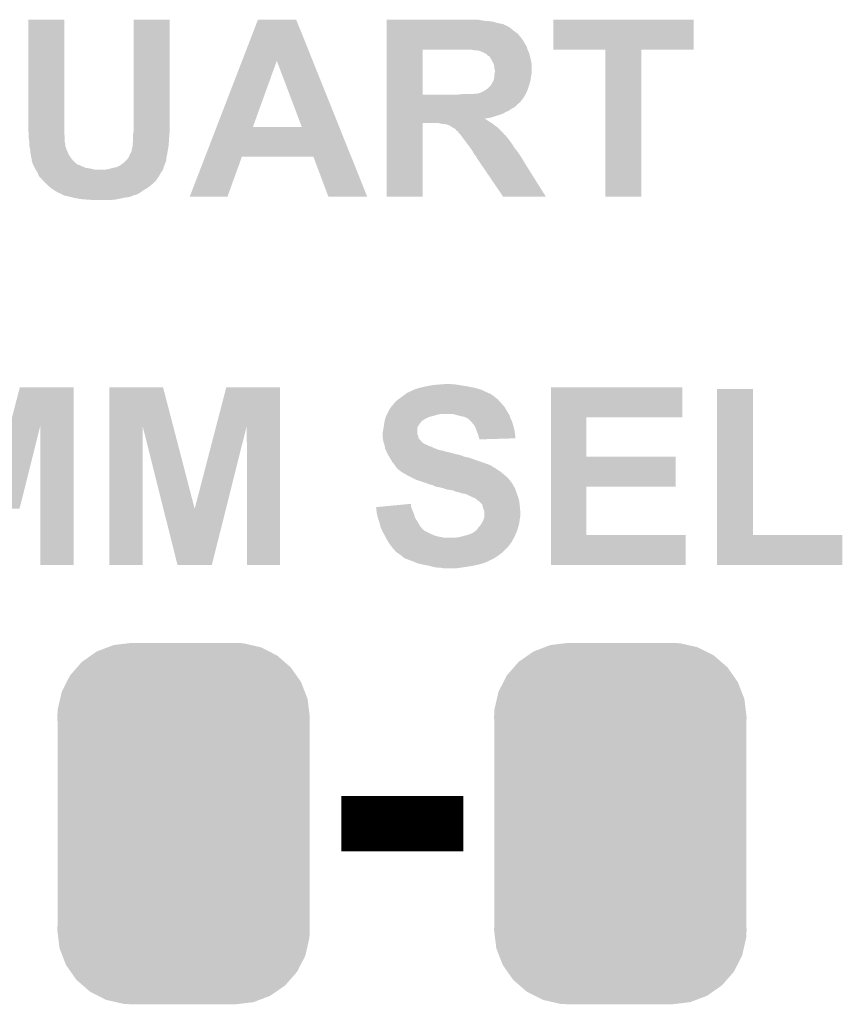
# Model space of a CAD drawing. Extents: x -1.4 to 24.2, y -3.9 to 53.4.
# Tile 24 of 56: x 14.3 to 18.1, y 9.3 to 13.8. Entities that reach past the tile are written whole.
import ezdxf

# ---------------------------------------------------------------- set-up
doc = ezdxf.new("R2010")
doc.units = 0
doc.layers.get('0').update_dxf_attribs({"linetype": 'CONTINUOUS'})
doc.layers.add('XSENSE_MTI-8_CLICK_V102_GTO', color=11, linetype='CONTINUOUS')
doc.layers.add('XSENSE_MTI-8_CLICK_V102_GTS', color=8, linetype='CONTINUOUS')

# ---------------------------------------------------------------- blocks, each defined once
blk = doc.blocks.new('CUSTOM_91')
for points in [[(-0.346778, 0.80667), (-0.319758, 0.816954), (0.353772, 0.80667), (0.308544, 0.816954)], [(-0.319758, 0.816954), (-0.25199, 0.82504), (0.308544, 0.816954), (0.27298, 0.82504)], [(-0.25199, 0.82504), (-0.23749, 0.82677), (0.27298, 0.82504), (0.23749, 0.82677)], [(-0.465166, 0.74011), (-0.423346, 0.769256), (0.461368, 0.74011), (0.427696, 0.769256)], [(-0.423346, 0.769256), (-0.397192, 0.787482), (0.427696, 0.769256), (0.391686, 0.787482)], [(-0.397192, 0.787482), (-0.346778, 0.80667), (0.391686, 0.787482), (0.353772, 0.80667)], [(-0.48704, 0.715032), (-0.465166, 0.74011), (0.49034, 0.715032), (0.461368, 0.74011)], [(-0.535174, 0.647234), (-0.519626, 0.67767), (0.537964, 0.647234), (0.516586, 0.67767)], [(-0.519626, 0.67767), (-0.48704, 0.715032), (0.516586, 0.67767), (0.49034, 0.715032)], [(-0.557316, 0.603886), (-0.535174, 0.647234), (0.55465, 0.603886), (0.537964, 0.647234)], [(-0.565176, 0.569912), (-0.557316, 0.603886), (0.567726, 0.569912), (0.55465, 0.603886)], [(-0.575988, 0.523164), (-0.565176, 0.569912), (0.573482, 0.523164), (0.567726, 0.569912)], [(-0.57785, 0.48768), (-0.575988, 0.523164), (0.57785, 0.48768), (0.573482, 0.523164)], [(-0.57658, 0.458364), (-0.57785, 0.48768), (0.57658, 0.458364), (0.57785, 0.48768)], [(-0.57658, 0.45836), (-0.57658, 0.458364), (0.57658, 0.45836), (0.57658, 0.458364)], [(-0.57658, -0.45836), (-0.57658, 0.45836), (0.57658, -0.45836), (0.57658, 0.45836)], [(-0.57785, -0.48768), (-0.576582, -0.458364), (0.57785, -0.48768), (0.57658, -0.458364)], [(-0.57348, -0.523164), (-0.57785, -0.48768), (0.575988, -0.523164), (0.57785, -0.48768)], [(-0.576582, -0.458364), (-0.57658, -0.45836), (0.57658, -0.458364), (0.57658, -0.45836)], [(-0.567726, -0.569912), (-0.57348, -0.523164), (0.565174, -0.569912), (0.575988, -0.523164)], [(-0.554648, -0.603886), (-0.567726, -0.569912), (0.557316, -0.603886), (0.565174, -0.569912)], [(-0.537964, -0.647234), (-0.554648, -0.603886), (0.535172, -0.647234), (0.557316, -0.603886)], [(-0.516584, -0.67767), (-0.537964, -0.647234), (0.519626, -0.67767), (0.535172, -0.647234)], [(-0.49034, -0.715032), (-0.516584, -0.67767), (0.487038, -0.715032), (0.519626, -0.67767)], [(-0.461366, -0.74011), (-0.49034, -0.715032), (0.465166, -0.74011), (0.487038, -0.715032)], [(-0.427696, -0.769256), (-0.461366, -0.74011), (0.423344, -0.769256), (0.465166, -0.74011)], [(-0.391684, -0.787482), (-0.427696, -0.769256), (0.397192, -0.787482), (0.423344, -0.769256)], [(-0.353772, -0.80667), (-0.391684, -0.787482), (0.346776, -0.80667), (0.397192, -0.787482)], [(-0.308542, -0.816954), (-0.353772, -0.80667), (0.319758, -0.816954), (0.346776, -0.80667)], [(-0.27298, -0.82504), (-0.308542, -0.816954), (0.251988, -0.82504), (0.319758, -0.816954)], [(-0.23749, -0.82677), (-0.27298, -0.82504), (0.23749, -0.82677), (0.251988, -0.82504)]]:
    blk.add_solid(points)

msp = doc.modelspace()

# ---------------------------------------------------------------- linework, layer by layer
at = {"layer": 'XSENSE_MTI-8_CLICK_V102_GTO', "const_width": 0.254}
msp.add_lwpolyline([(15.80896, 10.16), (16.36776, 10.16)], dxfattribs=at)
at = {"layer": 'XSENSE_MTI-8_CLICK_V102_GTO'}
for points in [[(14.3764, 13.335), (14.37642, 13.837898), (14.5415, 13.335), (14.5415, 13.837898)], [(14.37642, 13.837898), (14.376422, 13.83792), (14.5415, 13.837898), (14.376422, 13.83792)], [(14.859002, 13.4112), (14.85902, 13.837898), (15.0241, 13.4112), (15.0241, 13.837898)], [(14.85902, 13.837898), (14.859022, 13.83792), (15.0241, 13.837898), (14.859022, 13.83792)], [(15.355476, 13.649902), (15.42797, 13.837906), (15.678656, 13.649902), (15.603224, 13.837906)], [(15.42797, 13.837906), (15.427976, 13.83792), (15.603224, 13.837906), (15.427976, 13.83792)], [(16.01726, 13.83284), (16.017262, 13.83792), (16.464278, 13.83284), (16.433802, 13.83792)], [(16.01726, 13.8303), (16.01726, 13.83284), (16.497302, 13.8303), (16.464278, 13.83284)], [(16.01726, 13.82268), (16.01726, 13.8303), (16.525238, 13.82268), (16.497302, 13.8303)], [(16.77924, 13.700782), (16.77926, 13.837898), (17.421838, 13.700782), (17.42186, 13.837898)], [(16.77926, 13.837898), (16.779262, 13.83792), (17.42186, 13.837898), (16.779262, 13.83792)], [(16.01726, 13.8176), (16.01726, 13.82268), (16.550642, 13.8176), (16.525238, 13.82268)], [(16.01726, 13.817578), (16.01726, 13.8176), (16.55318, 13.817578), (16.550642, 13.8176)], [(16.01726, 13.815056), (16.01726, 13.817578), (16.553196, 13.815056), (16.55318, 13.817578)], [(16.01726, 13.81252), (16.01726, 13.815056), (16.5608, 13.81252), (16.553196, 13.815056)], [(16.01726, 13.80744), (16.01726, 13.81252), (16.570958, 13.80744), (16.5608, 13.81252)], [(16.01726, 13.79982), (16.01726, 13.80744), (16.58366, 13.79982), (16.570958, 13.80744)], [(16.01726, 13.78712), (16.01726, 13.79982), (16.5989, 13.78712), (16.58366, 13.79982)], [(16.01726, 13.774418), (16.01726, 13.78712), (16.616682, 13.774418), (16.5989, 13.78712)], [(16.017258, 13.75918), (16.01726, 13.774418), (16.62938, 13.75918), (16.616682, 13.774418)], [(16.017258, 13.738856), (16.017258, 13.75918), (16.64462, 13.738856), (16.62938, 13.75918)], [(16.017252, 13.495042), (16.017258, 13.70074), (16.18234, 13.495042), (16.182342, 13.70074)], [(16.017258, 13.73632), (16.017258, 13.738856), (16.644642, 13.73632), (16.64462, 13.738856)], [(16.017258, 13.736298), (16.017258, 13.73632), (16.64716, 13.736298), (16.644642, 13.73632)], [(16.017258, 13.731234), (16.017258, 13.736298), (16.647166, 13.731234), (16.64716, 13.736298)], [(16.017258, 13.728698), (16.017258, 13.731234), (16.649702, 13.728698), (16.647166, 13.731234)], [(16.017258, 13.716), (16.017258, 13.728698), (16.65732, 13.716), (16.649702, 13.728698)], [(16.017258, 13.700762), (16.017258, 13.716), (16.6624, 13.700762), (16.65732, 13.716)], [(16.017258, 13.70076), (16.017258, 13.700762), (16.662402, 13.70076), (16.6624, 13.700762)], [(16.017258, 13.70074), (16.017258, 13.70076), (16.182342, 13.70074), (16.36776, 13.70076)], [(16.416022, 13.69822), (16.405862, 13.70076), (16.66349, 13.69822), (16.662402, 13.70076)], [(16.441422, 13.695678), (16.428722, 13.69822), (16.66458, 13.695678), (16.66349, 13.69822)], [(16.45412, 13.6906), (16.441422, 13.695678), (16.666756, 13.6906), (16.66458, 13.695678)], [(17.017978, 13.70076), (16.77924, 13.700782), (17.421838, 13.70076), (17.421838, 13.700782)], [(17.01798, 13.700738), (17.017978, 13.70076), (17.1831, 13.700738), (17.421838, 13.70076)], [(17.018, 13.027682), (17.01798, 13.700738), (17.183078, 13.027682), (17.1831, 13.700738)], [(15.238958, 13.347728), (15.355476, 13.649902), (15.40511, 13.347728), (15.514304, 13.649902)], [(15.62859, 13.3477), (15.514304, 13.649902), (15.799904, 13.3477), (15.678656, 13.649902)], [(16.46936, 13.682978), (16.45412, 13.6906), (16.67002, 13.682978), (16.666756, 13.6906)], [(16.47444, 13.680436), (16.46936, 13.682978), (16.670656, 13.680436), (16.67002, 13.682978)], [(16.479526, 13.672818), (16.47444, 13.680436), (16.672562, 13.672818), (16.670656, 13.680436)], [(16.487142, 13.670276), (16.479526, 13.672818), (16.673196, 13.670276), (16.672562, 13.672818)], [(16.48968, 13.667734), (16.487142, 13.670276), (16.673832, 13.667734), (16.673196, 13.670276)], [(16.489684, 13.665194), (16.48968, 13.667734), (16.674468, 13.665194), (16.673832, 13.667734)], [(16.491586, 13.66266), (16.489684, 13.665194), (16.6751, 13.66266), (16.674468, 13.665194)], [(16.4973, 13.655038), (16.491586, 13.66266), (16.676626, 13.655038), (16.6751, 13.66266)], [(16.50619, 13.637258), (16.4973, 13.655038), (16.68018, 13.637258), (16.676626, 13.655038)], [(16.50746, 13.634718), (16.50619, 13.637258), (16.68018, 13.634718), (16.68018, 13.637258)], [(16.51, 13.622018), (16.50746, 13.634718), (16.68018, 13.622018), (16.68018, 13.634718)], [(16.510002, 13.614398), (16.51, 13.622018), (16.68018, 13.614398), (16.68018, 13.622018)], [(16.51254, 13.606776), (16.510002, 13.614398), (16.68018, 13.606776), (16.68018, 13.614398)], [(16.51254, 13.599158), (16.51254, 13.606776), (16.68018, 13.599158), (16.68018, 13.606776)], [(16.505764, 13.558518), (16.507458, 13.5636), (16.6751, 13.558518), (16.675734, 13.5636)], [(16.507458, 13.5636), (16.51, 13.576298), (16.675734, 13.5636), (16.677322, 13.576298)], [(16.51, 13.586458), (16.510508, 13.588998), (16.679544, 13.586458), (16.68018, 13.588998)], [(16.51, 13.578838), (16.51, 13.586458), (16.67764, 13.578838), (16.679544, 13.586458)], [(16.51, 13.576298), (16.51, 13.578838), (16.677322, 13.576298), (16.67764, 13.578838)], [(16.510508, 13.588998), (16.51254, 13.599158), (16.68018, 13.588998), (16.68018, 13.599158)], [(16.464278, 13.5128), (16.47952, 13.52296), (16.660706, 13.5128), (16.664092, 13.52296)], [(16.47952, 13.52296), (16.48968, 13.53312), (16.664092, 13.52296), (16.66748, 13.53312)], [(16.48968, 13.53312), (16.494754, 13.538194), (16.66748, 13.53312), (16.669002, 13.538194)], [(16.494754, 13.538194), (16.49476, 13.540734), (16.669002, 13.538194), (16.669764, 13.540734)], [(16.49476, 13.540734), (16.497298, 13.54328), (16.669764, 13.540734), (16.670528, 13.54328)], [(16.497298, 13.54328), (16.49984, 13.548358), (16.670528, 13.54328), (16.67205, 13.548358)], [(16.49984, 13.548358), (16.504918, 13.555976), (16.67205, 13.548358), (16.674336, 13.555976)], [(16.504918, 13.555976), (16.505764, 13.558518), (16.674336, 13.555976), (16.6751, 13.558518)], [(16.01725, 13.45946), (16.017252, 13.47216), (16.62684, 13.45946), (16.637, 13.47216)], [(16.017252, 13.49502), (16.017252, 13.495042), (16.339822, 13.49502), (16.18234, 13.495042)], [(16.017252, 13.48232), (16.017252, 13.49502), (16.64462, 13.48232), (16.651546, 13.49502)], [(16.017252, 13.47216), (16.017252, 13.48232), (16.637, 13.47216), (16.64462, 13.48232)], [(16.339822, 13.49502), (16.36522, 13.49756), (16.651546, 13.49502), (16.652932, 13.49756)], [(16.413478, 13.49756), (16.423638, 13.5001), (16.652932, 13.49756), (16.654318, 13.5001)], [(16.433798, 13.5001), (16.443958, 13.502638), (16.654318, 13.5001), (16.655702, 13.502638)], [(16.443958, 13.502638), (16.459194, 13.510258), (16.655702, 13.502638), (16.65986, 13.510258)], [(16.459194, 13.510258), (16.464278, 13.5128), (16.65986, 13.510258), (16.660706, 13.5128)], [(16.01725, 13.454378), (16.01725, 13.45946), (16.621756, 13.454378), (16.62684, 13.45946)], [(16.01725, 13.451838), (16.01725, 13.454378), (16.61668, 13.451838), (16.621756, 13.454378)], [(16.01725, 13.43914), (16.01725, 13.451838), (16.60398, 13.43914), (16.61668, 13.451838)], [(16.01725, 13.43406), (16.01725, 13.43914), (16.596358, 13.43406), (16.60398, 13.43914)], [(16.01725, 13.428978), (16.01725, 13.43406), (16.5862, 13.428978), (16.596358, 13.43406)], [(16.01725, 13.42136), (16.01725, 13.428978), (16.57604, 13.42136), (16.5862, 13.428978)], [(14.859, 13.32992), (14.859002, 13.4112), (15.0241, 13.32992), (15.0241, 13.4112)], [(16.017248, 13.39342), (16.01725, 13.3985), (16.50492, 13.39342), (16.52016, 13.3985)], [(16.017248, 13.38834), (16.017248, 13.39342), (16.487138, 13.38834), (16.50492, 13.39342)], [(16.017248, 13.385768), (16.017248, 13.38834), (16.466852, 13.385768), (16.487138, 13.38834)], [(16.017248, 13.38326), (16.017248, 13.385768), (16.46936, 13.38326), (16.466852, 13.385768)], [(16.017248, 13.3731), (16.017248, 13.38326), (16.484598, 13.3731), (16.46936, 13.38326)], [(16.01725, 13.41628), (16.01725, 13.42136), (16.563338, 13.41628), (16.57604, 13.42136)], [(16.01725, 13.40866), (16.01725, 13.41628), (16.550642, 13.40866), (16.563338, 13.41628)], [(16.01725, 13.403578), (16.01725, 13.40866), (16.53794, 13.403578), (16.550642, 13.40866)], [(16.01725, 13.3985), (16.01725, 13.403578), (16.52016, 13.3985), (16.53794, 13.403578)], [(14.378624, 13.31722), (14.3764, 13.335), (14.5415, 13.31722), (14.5415, 13.335)], [(15.186058, 13.21054), (15.238946, 13.3477), (15.854934, 13.21054), (15.799904, 13.3477)], [(15.238946, 13.3477), (15.238958, 13.347728), (15.62859, 13.3477), (15.40511, 13.347728)], [(16.01724, 13.027682), (16.017248, 13.365458), (16.182318, 13.027682), (16.18234, 13.365458)], [(16.017248, 13.36548), (16.017248, 13.3731), (16.4973, 13.36548), (16.484598, 13.3731)], [(16.017248, 13.365458), (16.017248, 13.36548), (16.18234, 13.365458), (16.250918, 13.36548)], [(16.276318, 13.3604), (16.250918, 13.36548), (16.50365, 13.3604), (16.4973, 13.36548)], [(16.291556, 13.357862), (16.286476, 13.3604), (16.506824, 13.357862), (16.50365, 13.3604)], [(16.296636, 13.35786), (16.291556, 13.357862), (16.506826, 13.35786), (16.506824, 13.357862)], [(16.301718, 13.35532), (16.296636, 13.35786), (16.51, 13.35532), (16.506826, 13.35786)], [(16.306798, 13.35278), (16.301718, 13.35532), (16.51381, 13.35278), (16.51, 13.35532)], [(16.318234, 13.345158), (16.306798, 13.35278), (16.525242, 13.345158), (16.51381, 13.35278)], [(16.322038, 13.342622), (16.318234, 13.345158), (16.527778, 13.342622), (16.525242, 13.345158)], [(16.332194, 13.337542), (16.322038, 13.342622), (16.532858, 13.337542), (16.527778, 13.342622)], [(16.33728, 13.329924), (16.332194, 13.337542), (16.540474, 13.329924), (16.532858, 13.337542)], [(14.37894, 13.31468), (14.378624, 13.31722), (14.541818, 13.31468), (14.5415, 13.31722)], [(14.37894, 13.296902), (14.37894, 13.31468), (14.54404, 13.296902), (14.541818, 13.31468)], [(14.378942, 13.296898), (14.37894, 13.296902), (14.54404, 13.296898), (14.54404, 13.296902)], [(14.38148, 13.27912), (14.378942, 13.296898), (14.544042, 13.27912), (14.54404, 13.296898)], [(14.85646, 13.314682), (14.859, 13.324842), (15.022926, 13.314682), (15.023708, 13.324842)], [(14.85646, 13.2969), (14.85646, 13.314682), (15.02156, 13.2969), (15.022926, 13.314682)], [(14.85646, 13.281662), (14.85646, 13.2969), (15.02047, 13.281662), (15.02156, 13.2969)], [(14.859, 13.324842), (14.859, 13.32992), (15.023708, 13.324842), (15.0241, 13.32992)], [(16.342356, 13.327382), (16.33728, 13.329924), (16.543016, 13.327382), (16.540474, 13.329924)], [(16.344894, 13.324846), (16.342356, 13.327382), (16.54555, 13.324846), (16.543016, 13.327382)], [(16.3449, 13.322306), (16.344894, 13.324846), (16.54809, 13.322306), (16.54555, 13.324846)], [(16.34999, 13.317214), (16.3449, 13.322306), (16.55318, 13.317214), (16.54809, 13.322306)], [(16.352526, 13.314676), (16.34999, 13.317214), (16.553188, 13.314676), (16.55318, 13.317214)], [(16.355058, 13.312142), (16.352526, 13.314676), (16.556988, 13.312142), (16.553188, 13.314676)], [(16.356876, 13.309598), (16.355058, 13.312142), (16.560802, 13.309598), (16.556988, 13.312142)], [(16.364132, 13.29944), (16.356876, 13.309598), (16.56842, 13.29944), (16.560802, 13.309598)], [(16.36776, 13.29436), (16.364132, 13.29944), (16.572484, 13.29436), (16.56842, 13.29944)], [(16.373476, 13.28674), (16.36776, 13.29436), (16.57858, 13.28674), (16.572484, 13.29436)], [(14.38148, 13.276578), (14.38148, 13.27912), (14.544042, 13.276578), (14.544042, 13.27912)], [(14.38148, 13.268956), (14.38148, 13.276578), (14.54658, 13.268956), (14.544042, 13.276578)], [(14.38148, 13.263882), (14.38148, 13.268956), (14.546582, 13.263882), (14.54658, 13.268956)], [(14.382498, 13.258796), (14.38148, 13.263882), (14.546582, 13.258796), (14.546582, 13.263882)], [(14.383514, 13.253718), (14.382498, 13.258796), (14.549122, 13.253718), (14.546582, 13.258796)], [(14.385546, 13.243558), (14.383514, 13.253718), (14.55166, 13.243558), (14.549122, 13.253718)], [(14.84884, 13.233402), (14.85138, 13.248642), (15.014362, 13.233402), (15.016902, 13.248642)], [(14.85138, 13.248642), (14.851382, 13.251184), (15.016902, 13.248642), (15.017326, 13.251184)], [(14.851382, 13.251184), (14.85392, 13.256264), (15.017326, 13.251184), (15.018174, 13.256264)], [(14.85392, 13.266422), (14.85646, 13.281662), (15.019382, 13.266422), (15.02047, 13.281662)], [(14.85392, 13.26134), (14.85392, 13.266422), (15.01902, 13.26134), (15.019382, 13.266422)], [(14.85392, 13.256264), (14.85392, 13.26134), (15.018174, 13.256264), (15.01902, 13.26134)], [(16.38681, 13.268962), (16.373476, 13.28674), (16.59128, 13.268962), (16.57858, 13.28674)], [(16.396336, 13.25626), (16.38681, 13.268962), (16.5989, 13.25626), (16.59128, 13.268962)], [(16.39824, 13.25372), (16.396336, 13.25626), (16.600806, 13.25372), (16.5989, 13.25626)], [(16.403682, 13.2461), (16.39824, 13.25372), (16.60652, 13.2461), (16.600806, 13.25372)], [(16.410938, 13.23594), (16.403682, 13.2461), (16.614648, 13.23594), (16.60652, 13.2461)], [(14.38656, 13.238482), (14.385546, 13.243558), (14.5542, 13.238482), (14.55166, 13.243558)], [(14.38656, 13.2334), (14.38656, 13.238482), (14.55674, 13.2334), (14.5542, 13.238482)], [(14.38656, 13.228322), (14.38656, 13.2334), (14.558772, 13.228322), (14.55674, 13.2334)], [(14.388466, 13.220698), (14.38656, 13.228322), (14.561822, 13.220698), (14.558772, 13.228322)], [(14.3891, 13.218162), (14.388466, 13.220698), (14.563514, 13.218162), (14.561822, 13.220698)], [(14.3891, 13.210544), (14.3891, 13.218162), (14.568592, 13.210544), (14.563514, 13.218162)], [(14.391638, 13.205464), (14.3891, 13.210544), (14.571978, 13.205464), (14.568592, 13.210544)], [(14.39164, 13.20546), (14.391638, 13.205464), (14.57198, 13.20546), (14.571978, 13.205464)], [(14.39164, 13.197842), (14.39164, 13.20546), (14.578076, 13.197842), (14.57198, 13.20546)], [(14.82852, 13.197842), (14.834232, 13.205458), (15.008858, 13.197842), (15.00886, 13.205458)], [(14.834232, 13.205458), (14.83614, 13.208), (15.00886, 13.205458), (15.009368, 13.208)], [(14.83614, 13.208), (14.84122, 13.220702), (15.009368, 13.208), (15.011908, 13.220702)], [(14.84122, 13.220702), (14.847314, 13.23086), (15.011908, 13.220702), (15.01394, 13.23086)], [(14.847314, 13.23086), (14.84884, 13.233402), (15.01394, 13.23086), (15.014362, 13.233402)], [(15.115552, 13.02769), (15.186052, 13.210524), (15.288254, 13.02769), (15.354296, 13.210524)], [(15.186052, 13.210524), (15.186058, 13.21054), (15.354296, 13.210524), (15.681944, 13.21054)], [(15.750536, 13.027674), (15.681944, 13.21054), (15.928304, 13.027674), (15.854934, 13.21054)], [(16.41221, 13.2334), (16.410938, 13.23594), (16.61668, 13.2334), (16.614648, 13.23594)], [(16.41602, 13.225782), (16.41221, 13.2334), (16.62176, 13.225782), (16.61668, 13.2334)], [(16.4211, 13.21816), (16.41602, 13.225782), (16.62684, 13.21816), (16.62176, 13.225782)], [(16.426178, 13.21308), (16.4211, 13.21816), (16.630228, 13.21308), (16.62684, 13.21816)], [(16.428718, 13.208004), (16.426178, 13.21308), (16.633612, 13.208004), (16.630228, 13.21308)], [(16.431254, 13.205466), (16.428718, 13.208004), (16.635304, 13.205466), (16.633612, 13.208004)], [(16.43126, 13.202924), (16.431254, 13.205466), (16.636998, 13.202924), (16.635304, 13.205466)], [(16.431262, 13.202922), (16.43126, 13.202924), (16.636998, 13.202922), (16.636998, 13.202924)], [(16.443374, 13.18514), (16.431262, 13.202922), (16.64716, 13.18514), (16.636998, 13.202922)], [(14.393092, 13.19276), (14.39164, 13.197842), (14.58214, 13.19276), (14.578076, 13.197842)], [(14.396718, 13.180062), (14.393092, 13.19276), (14.594844, 13.180062), (14.58214, 13.19276)], [(14.39672, 13.18006), (14.396718, 13.180062), (14.594846, 13.18006), (14.594844, 13.180062)], [(14.396724, 13.180054), (14.39672, 13.18006), (14.597386, 13.180054), (14.594846, 13.18006)], [(14.399262, 13.174978), (14.396724, 13.180054), (14.602466, 13.174978), (14.597386, 13.180054)], [(14.40053, 13.17244), (14.399262, 13.174978), (14.612622, 13.17244), (14.602466, 13.174978)], [(14.40307, 13.16736), (14.40053, 13.17244), (14.62278, 13.16736), (14.612622, 13.17244)], [(14.40688, 13.15974), (14.40307, 13.16736), (14.640564, 13.15974), (14.62278, 13.16736)], [(14.40815, 13.1572), (14.40688, 13.15974), (14.658338, 13.1572), (14.640564, 13.15974)], [(14.41069, 13.15212), (14.40815, 13.1572), (14.681202, 13.15212), (14.658338, 13.1572)], [(14.729462, 13.15212), (14.744702, 13.15466), (14.993618, 13.15212), (14.994344, 13.15466)], [(14.744702, 13.15466), (14.76248, 13.15974), (14.994344, 13.15466), (14.995794, 13.15974)], [(14.76248, 13.15974), (14.777722, 13.162282), (14.995794, 13.15974), (14.99652, 13.162282)], [(14.777722, 13.162282), (14.795494, 13.1699), (14.99652, 13.162282), (14.998698, 13.1699)], [(14.795494, 13.1699), (14.7955, 13.169902), (14.998698, 13.1699), (14.998698, 13.169902)], [(14.7955, 13.169902), (14.808206, 13.18006), (14.998698, 13.169902), (15.002762, 13.18006)], [(14.808206, 13.18006), (14.810746, 13.180066), (15.002762, 13.18006), (15.002764, 13.180066)], [(14.810746, 13.180066), (14.825974, 13.195296), (15.002764, 13.180066), (15.008858, 13.195296)], [(14.825974, 13.195296), (14.82852, 13.197842), (15.008858, 13.195296), (15.008858, 13.197842)], [(16.550636, 13.027668), (16.443374, 13.18514), (16.746176, 13.027668), (16.64716, 13.18514)], [(14.410692, 13.152116), (14.41069, 13.15212), (14.993618, 13.152116), (14.993618, 13.15212)], [(14.41196, 13.14958), (14.410692, 13.152116), (14.991926, 13.14958), (14.993618, 13.152116)], [(14.41958, 13.136882), (14.41196, 13.14958), (14.983462, 13.136882), (14.991926, 13.14958)], [(14.42466, 13.12418), (14.41958, 13.136882), (14.976202, 13.12418), (14.983462, 13.136882)], [(14.428474, 13.119098), (14.42466, 13.12418), (14.9733, 13.119098), (14.976202, 13.12418)], [(14.43228, 13.114024), (14.428474, 13.119098), (14.969676, 13.114024), (14.9733, 13.119098)], [(14.437346, 13.111486), (14.43228, 13.114024), (14.967862, 13.111486), (14.969676, 13.114024)], [(14.43736, 13.108946), (14.437346, 13.111486), (14.966048, 13.108946), (14.967862, 13.111486)], [(14.44499, 13.101316), (14.43736, 13.108946), (14.9606, 13.101316), (14.966048, 13.108946)], [(14.44753, 13.098774), (14.44499, 13.101316), (14.960586, 13.098774), (14.9606, 13.101316)], [(14.450066, 13.096238), (14.44753, 13.098774), (14.95552, 13.096238), (14.960586, 13.098774)], [(14.457684, 13.088618), (14.450066, 13.096238), (14.947898, 13.088618), (14.95552, 13.096238)], [(14.467842, 13.078458), (14.457684, 13.088618), (14.935198, 13.078458), (14.947898, 13.088618)], [(14.480036, 13.068298), (14.467842, 13.078458), (14.922498, 13.068298), (14.935198, 13.078458)], [(14.48308, 13.06576), (14.480036, 13.068298), (14.918054, 13.06576), (14.922498, 13.068298)], [(14.494508, 13.05814), (14.48308, 13.06576), (14.904718, 13.05814), (14.918054, 13.06576)], [(14.49832, 13.055598), (14.494508, 13.05814), (14.901158, 13.055598), (14.904718, 13.05814)], [(14.511018, 13.04798), (14.49832, 13.055598), (14.890494, 13.04798), (14.901158, 13.055598)], [(14.51737, 13.04544), (14.511018, 13.04798), (14.886938, 13.04544), (14.890494, 13.04798)], [(14.52372, 13.0429), (14.51737, 13.04544), (14.881856, 13.0429), (14.886938, 13.04544)], [(14.531338, 13.037822), (14.52372, 13.0429), (14.8717, 13.037822), (14.881856, 13.0429)], [(14.537694, 13.03528), (14.531338, 13.037822), (14.866616, 13.03528), (14.8717, 13.037822)], [(14.537708, 13.035274), (14.537694, 13.03528), (14.858994, 13.035274), (14.866616, 13.03528)], [(14.544038, 13.032742), (14.537708, 13.035274), (14.856458, 13.032742), (14.858994, 13.035274)], [(14.544048, 13.03274), (14.544038, 13.032742), (14.856456, 13.03274), (14.856458, 13.032742)], [(14.55674, 13.0302), (14.544048, 13.03274), (14.848836, 13.0302), (14.856456, 13.03274)], [(14.57706, 13.02512), (14.55674, 13.0302), (14.833596, 13.02512), (14.848836, 13.0302)], [(14.58722, 13.02258), (14.57706, 13.02512), (14.812008, 13.02258), (14.823438, 13.02512)], [(14.60119, 13.02004), (14.58722, 13.02258), (14.80058, 13.02004), (14.812008, 13.02258)], [(14.61516, 13.0175), (14.60119, 13.02004), (14.78788, 13.0175), (14.80058, 13.02004)], [(15.288244, 13.02766), (15.115552, 13.02769), (15.288244, 13.02766), (15.288254, 13.02769)], [(15.928308, 13.02766), (15.928304, 13.027674), (15.928308, 13.02766), (15.750536, 13.027674)], [(16.182318, 13.02766), (16.01724, 13.027682), (16.182318, 13.02766), (16.182318, 13.027682)], [(16.74618, 13.02766), (16.550636, 13.027668), (16.74618, 13.02766), (16.746176, 13.027668)], [(17.183078, 13.02766), (17.018, 13.027682), (17.183078, 13.02766), (17.183078, 13.027682)], [(14.6431, 13.01496), (14.61516, 13.0175), (14.77518, 13.01496), (14.78788, 13.0175)], [(14.668498, 13.01242), (14.655798, 13.01496), (14.744702, 13.01242), (14.77518, 13.01496)], [(16.20266, 12.16152), (16.216628, 12.16406), (16.380458, 12.16152), (16.36268, 12.16406)], [(16.216628, 12.16406), (16.230598, 12.1666), (16.36268, 12.16406), (16.347442, 12.1666)], [(16.230598, 12.1666), (16.26108, 12.16914), (16.347442, 12.1666), (16.332202, 12.16914)], [(16.26108, 12.16914), (16.294098, 12.17168), (16.319502, 12.16914), (16.309342, 12.17168)], [(14.29265, 11.981006), (14.338312, 12.156418), (14.584674, 11.981006), (14.58468, 12.156418)], [(14.338312, 12.156418), (14.338318, 12.15644), (14.58468, 12.156418), (14.338318, 12.15644)], [(14.747256, 11.981002), (14.74726, 12.156424), (15.039296, 11.981002), (14.993624, 12.156424)], [(14.74726, 12.156424), (14.747262, 12.15644), (14.993624, 12.156424), (14.747262, 12.15644)], [(15.23753, 11.981006), (15.283192, 12.156418), (15.529554, 11.981006), (15.52956, 12.156418)], [(15.283192, 12.156418), (15.283198, 12.15644), (15.52956, 12.156418), (15.283198, 12.15644)], [(16.0909, 12.1158), (16.104444, 12.125958), (16.50746, 12.1158), (16.492222, 12.125958)], [(16.104444, 12.125958), (16.111222, 12.13104), (16.492222, 12.125958), (16.480366, 12.13104)], [(16.111222, 12.13104), (16.116934, 12.13358), (16.480366, 12.13104), (16.47444, 12.13358)], [(16.116934, 12.13358), (16.13408, 12.141202), (16.47444, 12.13358), (16.459196, 12.141202)], [(16.13408, 12.141202), (16.136626, 12.14374), (16.459196, 12.141202), (16.45412, 12.14374)], [(16.136626, 12.14374), (16.141706, 12.143746), (16.45412, 12.14374), (16.4541, 12.143746)], [(16.141706, 12.143746), (16.144244, 12.14628), (16.4541, 12.143746), (16.44523, 12.14628)], [(16.144244, 12.14628), (16.15948, 12.151358), (16.44523, 12.14628), (16.427458, 12.151358)], [(16.15948, 12.151358), (16.169642, 12.1539), (16.427458, 12.151358), (16.41856, 12.1539)], [(16.169642, 12.1539), (16.1798, 12.15644), (16.41856, 12.1539), (16.40586, 12.15644)], [(16.1798, 12.15644), (16.20266, 12.16152), (16.40586, 12.15644), (16.380458, 12.16152)], [(16.769098, 12.01928), (16.7691, 12.156418), (17.371038, 12.01928), (17.37106, 12.156418)], [(16.7691, 12.156418), (16.769102, 12.15644), (17.37106, 12.156418), (16.769102, 12.15644)], [(17.528542, 11.4808), (17.52856, 12.148798), (17.693662, 11.4808), (17.69364, 12.148798)], [(17.52856, 12.148798), (17.528562, 12.14882), (17.69364, 12.148798), (17.528562, 12.14882)], [(16.040102, 12.070082), (16.04518, 12.07516), (16.55318, 12.070082), (16.548102, 12.07516)], [(16.04518, 12.07516), (16.047722, 12.077702), (16.548102, 12.07516), (16.546196, 12.077702)], [(16.047722, 12.077702), (16.053814, 12.085318), (16.546196, 12.077702), (16.54048, 12.085318)], [(16.053814, 12.085318), (16.057882, 12.090402), (16.54048, 12.085318), (16.5354, 12.090402)], [(16.057882, 12.090402), (16.063974, 12.09548), (16.5354, 12.090402), (16.530322, 12.09548)], [(16.063974, 12.09548), (16.070054, 12.100546), (16.530322, 12.09548), (16.527786, 12.100546)], [(16.070054, 12.100546), (16.07007, 12.10056), (16.527786, 12.100546), (16.525246, 12.10056)], [(16.07007, 12.10056), (16.07312, 12.1031), (16.525246, 12.10056), (16.522702, 12.1031)], [(16.07312, 12.1031), (16.073122, 12.103102), (16.522702, 12.1031), (16.522698, 12.103102)], [(16.073122, 12.103102), (16.0909, 12.1158), (16.522698, 12.103102), (16.50746, 12.1158)], [(16.015968, 12.0269), (16.018508, 12.03198), (16.23568, 12.0269), (16.253458, 12.03198)], [(16.018508, 12.03198), (16.01978, 12.03452), (16.253458, 12.03198), (16.268698, 12.03452)], [(16.01978, 12.03452), (16.032482, 12.05992), (16.575534, 12.03452), (16.560294, 12.05992)], [(16.032482, 12.05992), (16.03502, 12.06246), (16.560294, 12.05992), (16.55877, 12.06246)], [(16.03502, 12.06246), (16.038404, 12.067538), (16.55877, 12.06246), (16.555722, 12.067538)], [(16.038404, 12.067538), (16.040102, 12.070082), (16.555722, 12.067538), (16.55318, 12.070082)], [(16.33728, 12.02944), (16.316958, 12.03452), (16.57858, 12.02944), (16.575534, 12.03452)], [(16.355058, 12.02436), (16.33728, 12.02944), (16.580274, 12.02436), (16.57858, 12.02944)], [(16.00454, 11.98118), (16.00599, 11.99134), (16.162866, 11.98118), (16.16964, 11.99134)], [(16.00599, 11.99134), (16.006716, 11.99642), (16.16964, 11.99134), (16.174718, 11.99642)], [(16.006716, 11.99642), (16.00708, 11.99896), (16.174718, 11.99642), (16.175988, 11.99896)], [(16.00708, 11.99896), (16.007712, 12.001496), (16.175988, 11.99896), (16.177258, 12.001496)], [(16.007712, 12.001496), (16.008348, 12.004034), (16.177258, 12.001496), (16.179794, 12.004034)], [(16.008348, 12.00404), (16.010888, 12.014198), (16.182336, 12.00404), (16.197578, 12.014198)], [(16.008348, 12.004034), (16.008348, 12.00404), (16.179794, 12.004034), (16.182336, 12.00404)], [(16.010888, 12.014198), (16.01216, 12.019282), (16.197578, 12.014198), (16.20944, 12.019282)], [(16.01216, 12.019282), (16.013428, 12.021818), (16.20944, 12.019282), (16.215358, 12.021818)], [(16.013428, 12.021818), (16.015968, 12.0269), (16.215358, 12.021818), (16.23568, 12.0269)], [(16.370298, 12.02182), (16.355058, 12.02436), (16.58112, 12.02182), (16.580274, 12.02436)], [(16.38554, 12.0142), (16.370298, 12.02182), (16.58366, 12.0142), (16.58112, 12.02182)], [(16.390616, 12.011662), (16.38554, 12.0142), (16.58493, 12.011662), (16.58366, 12.0142)], [(16.403322, 11.998958), (16.390616, 12.011662), (16.591282, 11.998958), (16.58493, 12.011662)], [(16.4084, 11.99388), (16.403322, 11.998958), (16.592734, 11.99388), (16.591282, 11.998958)], [(16.41856, 11.98118), (16.4084, 11.99388), (16.596362, 11.98118), (16.592734, 11.99388)], [(16.769092, 11.83894), (16.769098, 12.019258), (16.931662, 11.83894), (16.93164, 12.019258)], [(16.769098, 12.019258), (16.769098, 12.01928), (16.93164, 12.019258), (17.371038, 12.01928)], [(14.193542, 11.60026), (14.29265, 11.981006), (14.336658, 11.60026), (14.432236, 11.981006)], [(14.43228, 11.343662), (14.432236, 11.981006), (14.584658, 11.343662), (14.584674, 11.981006)], [(14.74724, 11.343662), (14.747256, 11.981002), (14.899618, 11.343662), (14.89964, 11.981002)], [(14.995232, 11.600262), (14.89964, 11.981002), (15.138422, 11.600262), (15.039296, 11.981002)], [(15.138422, 11.600262), (15.23753, 11.981006), (15.28154, 11.600262), (15.377116, 11.981006)], [(15.37716, 11.343662), (15.377116, 11.981006), (15.529538, 11.343662), (15.529554, 11.981006)], [(15.99946, 11.953242), (16.001998, 11.965938), (16.156942, 11.953242), (16.15694, 11.965938)], [(15.99946, 11.943076), (15.99946, 11.953242), (16.156942, 11.943076), (16.156942, 11.953242)], [(15.99946, 11.937998), (15.99946, 11.943076), (16.15948, 11.937998), (16.156942, 11.943076)], [(15.99946, 11.93038), (15.99946, 11.937998), (16.162018, 11.93038), (16.15948, 11.937998)], [(16.001998, 11.965938), (16.002, 11.96594), (16.15694, 11.965938), (16.15694, 11.96594)], [(16.002, 11.96594), (16.003692, 11.976098), (16.15694, 11.96594), (16.159478, 11.976098)], [(16.003692, 11.976098), (16.00454, 11.98118), (16.159478, 11.976098), (16.162866, 11.98118)], [(16.42618, 11.96594), (16.41856, 11.98118), (16.600714, 11.96594), (16.596362, 11.98118)], [(16.427028, 11.963398), (16.42618, 11.96594), (16.60144, 11.963398), (16.600714, 11.96594)], [(16.43126, 11.950698), (16.427028, 11.963398), (16.603256, 11.950698), (16.60144, 11.963398)], [(16.433292, 11.94562), (16.43126, 11.950698), (16.60398, 11.94562), (16.603256, 11.950698)], [(16.436338, 11.938002), (16.433292, 11.94562), (16.60482, 11.938002), (16.60398, 11.94562)], [(16.438882, 11.92784), (16.436338, 11.938002), (16.605938, 11.92784), (16.60482, 11.938002)], [(15.99946, 11.925302), (15.99946, 11.93038), (16.163292, 11.925302), (16.162018, 11.93038)], [(16.000188, 11.920218), (15.99946, 11.925302), (16.164564, 11.920218), (16.163292, 11.925302)], [(16.002, 11.907522), (16.000188, 11.920218), (16.177254, 11.907522), (16.164564, 11.920218)], [(16.00285, 11.904974), (16.002, 11.907522), (16.1798, 11.904974), (16.177254, 11.907522)], [(16.003696, 11.902436), (16.00285, 11.904974), (16.179816, 11.902436), (16.1798, 11.904974)], [(16.004542, 11.899896), (16.003696, 11.902436), (16.187422, 11.899896), (16.179816, 11.902436)], [(16.005388, 11.897358), (16.004542, 11.899896), (16.189964, 11.897358), (16.187422, 11.899896)], [(16.006234, 11.89482), (16.005388, 11.897358), (16.195042, 11.89482), (16.189964, 11.897358)], [(16.007078, 11.892282), (16.006234, 11.89482), (16.202654, 11.892282), (16.195042, 11.89482)], [(16.440574, 11.92276), (16.438882, 11.92784), (16.606496, 11.92276), (16.605938, 11.92784)], [(16.441418, 11.920222), (16.440574, 11.92276), (16.523664, 11.920222), (16.606496, 11.92276)], [(16.44142, 11.917702), (16.441418, 11.920222), (16.44142, 11.917702), (16.523664, 11.920222)], [(16.00708, 11.892278), (16.007078, 11.892282), (16.202664, 11.892278), (16.202654, 11.892282)], [(16.007928, 11.887198), (16.00708, 11.892278), (16.210282, 11.887198), (16.202664, 11.892278)], [(16.00835, 11.88466), (16.007928, 11.887198), (16.220442, 11.88466), (16.210282, 11.887198)], [(16.009198, 11.87958), (16.00835, 11.88466), (16.2306, 11.87958), (16.220442, 11.88466)], [(16.00962, 11.877042), (16.009198, 11.87958), (16.236946, 11.877042), (16.2306, 11.87958)], [(16.013086, 11.86942), (16.00962, 11.877042), (16.256002, 11.86942), (16.236946, 11.877042)], [(16.01424, 11.86688), (16.013086, 11.86942), (16.271242, 11.86688), (16.256002, 11.86942)], [(16.01655, 11.8618), (16.01424, 11.86688), (16.28902, 11.8618), (16.271242, 11.86688)], [(16.021168, 11.85164), (16.01655, 11.8618), (16.329662, 11.85164), (16.28902, 11.8618)], [(16.02232, 11.849102), (16.021168, 11.85164), (16.33474, 11.849102), (16.329662, 11.85164)], [(16.022322, 11.8491), (16.02232, 11.849102), (16.334744, 11.8491), (16.33474, 11.849102)], [(16.022324, 11.849098), (16.022322, 11.8491), (16.342362, 11.849098), (16.334744, 11.8491)], [(16.023844, 11.846562), (16.022324, 11.849098), (16.34998, 11.846562), (16.342362, 11.849098)], [(16.02537, 11.84402), (16.023844, 11.846562), (16.360142, 11.84402), (16.34998, 11.846562)], [(16.028418, 11.83894), (16.02537, 11.84402), (16.370302, 11.83894), (16.360142, 11.84402)], [(16.031466, 11.833858), (16.028418, 11.83894), (16.3957, 11.833858), (16.370302, 11.83894)], [(16.03756, 11.8237), (16.031466, 11.833858), (16.42364, 11.8237), (16.3957, 11.833858)], [(16.03756, 11.823698), (16.03756, 11.8237), (16.423646, 11.823698), (16.42364, 11.8237)], [(16.042638, 11.813544), (16.03756, 11.823698), (16.454108, 11.813544), (16.423646, 11.823698)], [(16.042642, 11.81354), (16.042638, 11.813544), (16.45412, 11.81354), (16.454108, 11.813544)], [(16.050258, 11.805922), (16.042642, 11.81354), (16.47507, 11.805922), (16.45412, 11.81354)], [(16.051954, 11.80338), (16.050258, 11.805922), (16.48206, 11.80338), (16.47507, 11.805922)], [(16.055342, 11.798298), (16.051954, 11.80338), (16.494762, 11.798298), (16.48206, 11.80338)], [(16.769088, 11.70178), (16.769092, 11.838918), (17.340558, 11.70178), (17.34058, 11.838918)], [(16.769092, 11.838918), (16.769092, 11.83894), (17.34058, 11.838918), (16.931662, 11.83894)], [(16.06042, 11.79068), (16.055342, 11.798298), (16.504924, 11.79068), (16.494762, 11.798298)], [(16.060426, 11.790676), (16.06042, 11.79068), (16.507466, 11.790676), (16.504924, 11.79068)], [(16.065502, 11.7856), (16.060426, 11.790676), (16.51508, 11.7856), (16.507466, 11.790676)], [(16.07312, 11.777982), (16.065502, 11.7856), (16.525238, 11.777982), (16.51508, 11.7856)], [(16.073126, 11.777978), (16.07312, 11.777982), (16.525242, 11.777978), (16.525238, 11.777982)], [(16.08328, 11.77036), (16.073126, 11.777978), (16.53794, 11.77036), (16.525242, 11.777978)], [(16.108682, 11.75512), (16.08328, 11.77036), (16.55623, 11.75512), (16.53794, 11.77036)], [(16.129002, 11.74496), (16.108682, 11.75512), (16.568422, 11.74496), (16.55623, 11.75512)], [(16.1544, 11.73226), (16.129002, 11.74496), (16.579308, 11.73226), (16.568422, 11.74496)], [(16.169636, 11.727182), (16.1544, 11.73226), (16.58366, 11.727182), (16.579308, 11.73226)], [(16.200122, 11.71702), (16.169636, 11.727182), (16.590918, 11.71702), (16.58366, 11.727182)], [(16.212818, 11.711942), (16.200122, 11.71702), (16.594544, 11.711942), (16.590918, 11.71702)], [(16.225518, 11.7094), (16.212818, 11.711942), (16.596358, 11.7094), (16.594544, 11.711942)], [(16.225528, 11.709396), (16.225518, 11.7094), (16.59636, 11.709396), (16.596358, 11.7094)], [(16.230612, 11.706854), (16.225528, 11.709396), (16.596364, 11.706854), (16.59636, 11.709396)], [(16.23568, 11.70432), (16.230612, 11.706854), (16.598054, 11.70432), (16.596364, 11.706854)], [(16.250918, 11.699242), (16.23568, 11.70432), (16.601438, 11.699242), (16.598054, 11.70432)], [(16.255998, 11.69924), (16.250918, 11.699242), (16.60144, 11.69924), (16.601438, 11.699242)], [(16.256006, 11.699238), (16.255998, 11.69924), (16.60144, 11.699238), (16.60144, 11.69924)], [(16.27632, 11.694158), (16.256006, 11.699238), (16.60398, 11.694158), (16.60144, 11.699238)], [(16.291558, 11.689082), (16.27632, 11.694158), (16.606518, 11.689082), (16.60398, 11.694158)], [(16.291582, 11.689078), (16.291558, 11.689082), (16.60652, 11.689078), (16.606518, 11.689082)], [(16.322038, 11.684), (16.291582, 11.689078), (16.608214, 11.684), (16.60652, 11.689078)], [(16.332198, 11.678922), (16.322038, 11.684), (16.609906, 11.678922), (16.608214, 11.684)], [(16.344898, 11.67638), (16.332198, 11.678922), (16.610754, 11.67638), (16.609906, 11.678922)], [(16.352522, 11.67384), (16.344898, 11.67638), (16.6116, 11.67384), (16.610754, 11.67638)], [(16.362678, 11.671302), (16.352522, 11.67384), (16.612552, 11.671302), (16.6116, 11.67384)], [(16.367756, 11.668762), (16.362678, 11.671302), (16.613506, 11.668762), (16.612552, 11.671302)], [(16.375376, 11.66876), (16.367756, 11.668762), (16.613506, 11.66876), (16.613506, 11.668762)], [(16.382998, 11.66622), (16.375376, 11.66876), (16.614458, 11.66622), (16.613506, 11.66876)], [(16.769082, 11.4808), (16.769088, 11.701758), (16.931662, 11.4808), (16.93164, 11.701758)], [(16.769088, 11.701758), (16.769088, 11.70178), (16.93164, 11.701758), (17.340558, 11.70178)], [(15.995686, 11.610338), (16.129, 11.623016), (16.129002, 11.610338), (16.129, 11.623016)], [(16.40332, 11.65606), (16.382998, 11.66622), (16.618268, 11.65606), (16.614458, 11.66622)], [(16.409676, 11.653518), (16.40332, 11.65606), (16.61922, 11.653518), (16.618268, 11.65606)], [(16.41602, 11.65098), (16.409676, 11.653518), (16.619856, 11.65098), (16.61922, 11.653518)], [(16.426176, 11.645902), (16.41602, 11.65098), (16.621124, 11.645902), (16.619856, 11.65098)], [(16.4338, 11.638282), (16.426176, 11.645902), (16.62303, 11.638282), (16.621124, 11.645902)], [(16.438876, 11.635742), (16.4338, 11.638282), (16.623664, 11.635742), (16.62303, 11.638282)], [(16.44142, 11.633198), (16.438876, 11.635742), (16.6243, 11.633198), (16.623664, 11.635742)], [(16.454116, 11.620502), (16.44142, 11.633198), (16.62557, 11.620502), (16.6243, 11.633198)], [(15.059656, 11.343658), (14.995232, 11.600262), (15.217126, 11.343658), (15.28154, 11.600262)], [(15.969, 11.6078), (15.995686, 11.610338), (16.129848, 11.6078), (16.129002, 11.610338)], [(15.97026, 11.595102), (15.969, 11.6078), (16.13408, 11.595102), (16.129848, 11.6078)], [(15.97152, 11.582402), (15.97026, 11.595102), (16.139524, 11.582402), (16.13408, 11.595102)], [(15.97265, 11.57732), (15.97152, 11.582402), (16.141702, 11.57732), (16.139524, 11.582402)], [(15.9766, 11.559542), (15.97265, 11.57732), (16.146782, 11.559542), (16.141702, 11.57732)], [(16.456662, 11.61034), (16.454116, 11.620502), (16.626586, 11.61034), (16.62557, 11.620502)], [(16.45751, 11.6078), (16.456662, 11.61034), (16.62684, 11.6078), (16.626586, 11.61034)], [(16.46174, 11.595102), (16.45751, 11.6078), (16.627996, 11.595102), (16.62684, 11.6078)], [(16.464278, 11.590024), (16.46174, 11.595102), (16.628458, 11.590024), (16.627996, 11.595102)], [(16.46428, 11.579862), (16.464278, 11.590024), (16.62938, 11.579862), (16.628458, 11.590024)], [(16.46428, 11.567156), (16.46428, 11.579862), (16.629378, 11.567156), (16.62938, 11.579862)], [(15.976602, 11.559538), (15.9766, 11.559542), (16.146782, 11.559538), (16.146782, 11.559542)], [(15.983374, 11.53922), (15.976602, 11.559538), (16.15948, 11.53922), (16.146782, 11.559538)], [(15.98422, 11.536678), (15.983374, 11.53922), (16.160934, 11.536678), (16.15948, 11.53922)], [(15.988032, 11.52144), (15.98422, 11.536678), (16.16964, 11.52144), (16.160934, 11.536678)], [(16.443962, 11.521442), (16.453104, 11.53668), (16.62049, 11.521442), (16.6243, 11.53668)], [(16.453104, 11.53668), (16.4592, 11.54684), (16.6243, 11.53668), (16.62575, 11.54684)], [(16.4592, 11.54684), (16.461738, 11.55446), (16.62575, 11.54684), (16.62684, 11.55446)], [(16.461738, 11.55446), (16.464276, 11.562076), (16.62684, 11.55446), (16.62684, 11.562076)], [(16.464276, 11.562076), (16.46428, 11.562084), (16.62684, 11.562076), (16.626842, 11.562084)], [(16.46428, 11.562084), (16.46428, 11.567156), (16.626842, 11.562084), (16.629378, 11.567156)], [(15.9893, 11.516362), (15.988032, 11.52144), (16.173996, 11.516362), (16.16964, 11.52144)], [(15.994744, 11.50366), (15.9893, 11.516362), (16.184888, 11.50366), (16.173996, 11.516362)], [(15.994746, 11.503654), (15.994744, 11.50366), (16.187426, 11.503654), (16.184888, 11.50366)], [(15.99692, 11.49858), (15.994746, 11.503654), (16.192502, 11.49858), (16.187426, 11.503654)], [(15.996922, 11.498578), (15.99692, 11.49858), (16.192504, 11.498578), (16.192502, 11.49858)], [(16.004178, 11.48588), (15.996922, 11.498578), (16.2179, 11.48588), (16.192504, 11.498578)], [(16.388082, 11.480802), (16.408402, 11.488422), (16.605956, 11.480802), (16.609342, 11.488422)], [(16.408402, 11.488422), (16.416022, 11.493502), (16.609342, 11.488422), (16.6116, 11.493502)], [(16.416022, 11.493502), (16.423642, 11.498582), (16.6116, 11.493502), (16.613292, 11.498582)], [(16.423642, 11.498582), (16.43126, 11.5062), (16.613292, 11.498582), (16.615832, 11.5062)], [(16.43126, 11.5062), (16.436342, 11.513822), (16.615832, 11.5062), (16.618372, 11.513822)], [(16.436342, 11.513822), (16.438882, 11.516362), (16.618372, 11.513822), (16.61922, 11.516362)], [(16.438882, 11.516362), (16.443962, 11.521442), (16.61922, 11.516362), (16.62049, 11.521442)], [(16.00708, 11.480798), (16.004178, 11.48588), (16.229756, 11.480798), (16.2179, 11.48588)], [(16.008352, 11.478258), (16.00708, 11.480798), (16.23568, 11.478258), (16.229756, 11.480798)], [(16.01089, 11.47318), (16.008352, 11.478258), (16.253458, 11.47318), (16.23568, 11.478258)], [(16.01343, 11.4681), (16.01089, 11.47318), (16.278862, 11.4681), (16.253458, 11.47318)], [(16.0147, 11.46556), (16.01343, 11.4681), (16.598616, 11.46556), (16.600028, 11.4681)], [(16.025368, 11.44778), (16.0147, 11.46556), (16.588738, 11.44778), (16.598616, 11.46556)], [(16.026892, 11.44524), (16.025368, 11.44778), (16.5862, 11.44524), (16.588738, 11.44778)], [(16.029938, 11.440162), (16.026892, 11.44524), (16.582814, 11.440162), (16.5862, 11.44524)], [(16.3322, 11.4681), (16.349982, 11.47064), (16.600028, 11.4681), (16.60144, 11.47064)], [(16.349982, 11.47064), (16.36776, 11.47572), (16.60144, 11.47064), (16.603696, 11.47572)], [(16.36776, 11.47572), (16.388082, 11.480802), (16.603696, 11.47572), (16.605956, 11.480802)], [(16.76908, 11.343662), (16.769082, 11.480778), (17.386278, 11.343662), (17.3863, 11.480778)], [(16.769082, 11.480778), (16.769082, 11.4808), (17.3863, 11.480778), (16.931662, 11.4808)], [(17.52854, 11.343662), (17.528542, 11.480778), (18.102558, 11.343662), (18.10258, 11.480778)], [(17.528542, 11.480778), (17.528542, 11.4808), (18.10258, 11.480778), (17.693662, 11.4808)], [(16.031846, 11.43762), (16.029938, 11.440162), (16.58112, 11.43762), (16.582814, 11.440162)], [(16.039466, 11.42746), (16.031846, 11.43762), (16.573498, 11.42746), (16.58112, 11.43762)], [(16.04518, 11.419842), (16.039466, 11.42746), (16.56588, 11.419842), (16.573498, 11.42746)], [(16.052798, 11.412222), (16.04518, 11.419842), (16.55826, 11.412222), (16.56588, 11.419842)], [(16.05788, 11.404604), (16.052798, 11.412222), (16.550642, 11.404604), (16.55826, 11.412222)], [(16.062956, 11.402062), (16.05788, 11.404604), (16.5481, 11.402062), (16.550642, 11.404604)], [(16.065498, 11.399522), (16.062956, 11.402062), (16.54556, 11.399522), (16.5481, 11.402062)], [(16.065502, 11.39952), (16.065498, 11.399522), (16.545558, 11.39952), (16.54556, 11.399522)], [(16.08328, 11.38682), (16.065502, 11.39952), (16.528626, 11.38682), (16.545558, 11.39952)], [(16.08633, 11.38428), (16.08328, 11.38682), (16.52524, 11.38428), (16.528626, 11.38682)], [(16.09852, 11.374122), (16.08633, 11.38428), (16.508984, 11.374122), (16.52524, 11.38428)], [(16.105294, 11.371582), (16.09852, 11.374122), (16.50492, 11.371582), (16.508984, 11.374122)], [(16.13916, 11.35888), (16.105294, 11.371582), (16.479516, 11.35888), (16.50492, 11.371582)], [(16.139176, 11.358874), (16.13916, 11.35888), (16.476974, 11.358874), (16.479516, 11.35888)], [(16.145088, 11.35634), (16.139176, 11.358874), (16.474434, 11.35634), (16.476974, 11.358874)], [(16.145094, 11.356338), (16.145088, 11.35634), (16.471896, 11.356338), (16.474434, 11.35634)], [(16.151016, 11.3538), (16.145094, 11.356338), (16.466818, 11.3538), (16.471896, 11.356338)], [(16.156938, 11.351262), (16.151016, 11.3538), (16.459202, 11.351262), (16.466818, 11.3538)], [(14.584658, 11.34364), (14.43228, 11.343662), (14.584658, 11.34364), (14.584658, 11.343662)], [(14.899618, 11.34364), (14.74724, 11.343662), (14.899618, 11.34364), (14.899618, 11.343662)], [(15.217122, 11.34364), (15.059656, 11.343658), (15.217122, 11.34364), (15.217126, 11.343658)], [(15.529538, 11.34364), (15.37716, 11.343662), (15.529538, 11.34364), (15.529538, 11.343662)], [(16.167096, 11.348722), (16.156938, 11.351262), (16.45158, 11.348722), (16.459202, 11.351262)], [(16.17726, 11.34618), (16.167096, 11.348722), (16.441416, 11.34618), (16.45158, 11.348722)], [(16.189962, 11.34364), (16.17726, 11.34618), (16.43126, 11.34364), (16.441416, 11.34618)], [(16.215362, 11.33856), (16.189962, 11.34364), (16.40586, 11.33856), (16.43126, 11.34364)], [(16.233138, 11.33348), (16.215362, 11.33856), (16.37538, 11.33348), (16.40586, 11.33856)], [(16.25092, 11.33094), (16.233138, 11.33348), (16.357598, 11.33094), (16.37538, 11.33348)], [(16.276318, 11.3284), (16.263618, 11.33094), (16.339818, 11.3284), (16.357598, 11.33094)], [(17.386278, 11.34364), (16.76908, 11.343662), (17.386278, 11.34364), (17.386278, 11.343662)], [(18.102558, 11.34364), (17.52854, 11.343662), (18.102558, 11.34364), (18.102558, 11.343662)]]:
    msp.add_solid(points, dxfattribs=at)

# ---------------------------------------------------------------- block references
at = {"layer": 'XSENSE_MTI-8_CLICK_V102_GTS'}
for p in [(15.0876, 10.16), (17.08658, 10.16)]:
    msp.add_blockref('CUSTOM_91', p, dxfattribs=at)

doc.saveas('drawing.dxf')
